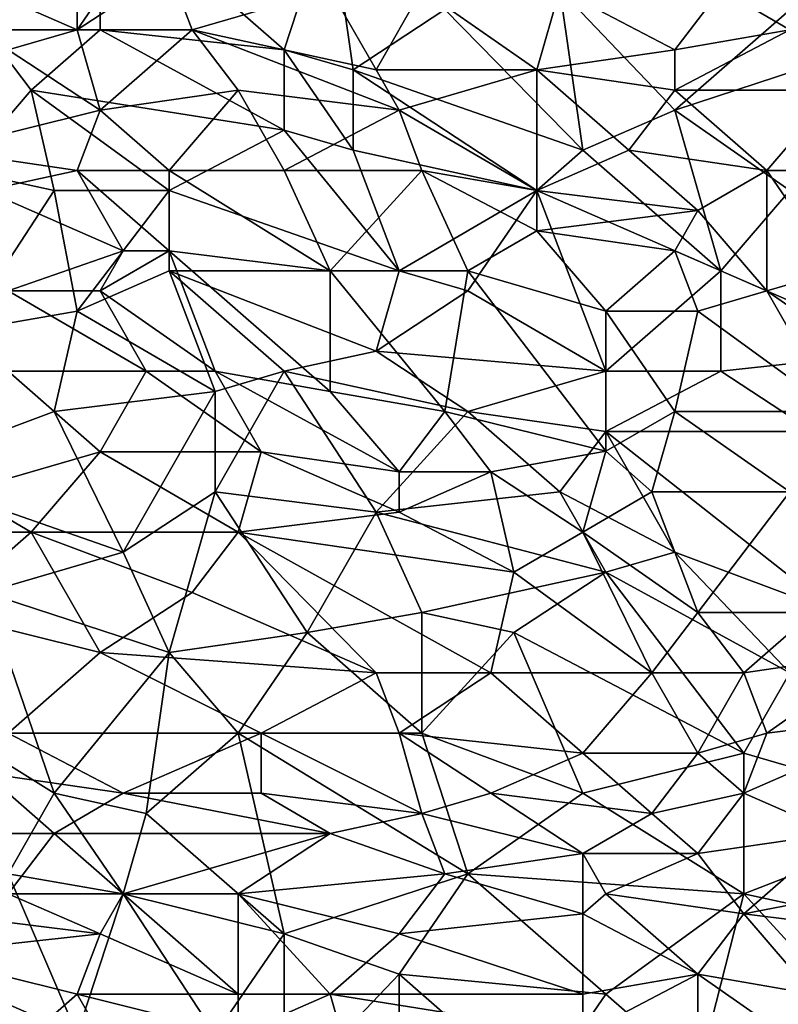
# Model space of a CAD drawing. Extents: x -161 to 11, y -10 to 160.
# Tile 179 of 256: x -0.672 to -0.525, y -0.099 to 0.092. Entities that reach past the tile are written whole.
import ezdxf

# ---------------------------------------------------------------- set-up
doc = ezdxf.new("R2010")
doc.units = 0

msp = doc.modelspace()

# ---------------------------------------------------------------- linework, layer by layer
for points in [[(-0.67903, 0.09044, 0.26583), (-0.67903, 0.10997, 0.26577), (-0.65668, 0.11779, 0.2658)], [(-0.65668, 0.09044, 0.26587), (-0.67903, 0.09044, 0.26583), (-0.65668, 0.11779, 0.2658)], [(-0.62091, 0.08654, 0.26585), (-0.65668, 0.11779, 0.2658), (-0.61197, 0.11388, 0.26586)], [(-0.62091, 0.08654, 0.26585), (-0.65668, 0.09044, 0.26587), (-0.65668, 0.11779, 0.2658)], [(-0.61197, 0.11388, 0.26586), (-0.60749, 0.08263, 0.2658), (-0.62091, 0.08654, 0.26585)], [(-0.58961, 0.09435, 0.26584), (-0.60749, 0.08263, 0.2658), (-0.61197, 0.11388, 0.26586)], [(-0.64326, 0.10216, 0.38549), (-0.64773, 0.10997, 0.38419), (-0.66115, 0.09044, 0.38769)], [(-0.66115, 0.10332, 0.38555), (-0.66115, 0.09044, 0.38769), (-0.64773, 0.10997, 0.38419)], [(-0.66115, 0.09044, 0.38769), (-0.66115, 0.10332, 0.38555), (-0.68797, 0.10216, 0.38616)], [(-0.68797, 0.10216, 0.38616), (-0.67456, 0.08654, 0.38851), (-0.66115, 0.09044, 0.38769)], [(-0.63879, 0.09044, 0.38737), (-0.64326, 0.10216, 0.38549), (-0.66115, 0.09044, 0.38769)], [(-0.61197, 0.09826, 0.38573), (-0.64326, 0.10216, 0.38549), (-0.63879, 0.09044, 0.38737)], [(-0.63879, 0.09044, 0.38737), (-0.60302, 0.08263, 0.38817), (-0.61197, 0.09826, 0.38573)], [(-0.59408, 0.09826, 0.38552), (-0.61197, 0.09826, 0.38573), (-0.60302, 0.08263, 0.38817)], [(-0.57173, 0.08263, 0.38776), (-0.59408, 0.09826, 0.38552), (-0.60302, 0.08263, 0.38817)], [(-0.57173, 0.08263, 0.38776), (-0.56726, 0.09826, 0.3852), (-0.59408, 0.09826, 0.38552)], [(-0.56726, 0.09826, 0.26585), (-0.56278, 0.06701, 0.26566), (-0.58961, 0.09435, 0.26584)], [(-0.56726, 0.09826, 0.3852), (-0.57173, 0.08263, 0.38776), (-0.5449, 0.08654, 0.38694)], [(-0.5449, 0.08654, 0.38694), (-0.53596, 0.09826, 0.385), (-0.56726, 0.09826, 0.3852)], [(-0.5449, 0.07482, 0.26574), (-0.56726, 0.09826, 0.26585), (-0.51807, 0.09826, 0.2659)], [(-0.5449, 0.07482, 0.26574), (-0.56278, 0.06701, 0.26566), (-0.56726, 0.09826, 0.26585)], [(-0.53596, 0.09826, 0.385), (-0.5449, 0.08654, 0.38694), (-0.52254, 0.09044, 0.38618)], [(-0.51807, 0.09826, 0.2659), (-0.50913, 0.08654, 0.26584), (-0.5449, 0.07482, 0.26574)], [(-0.52254, 0.09044, 0.38618), (-0.50913, 0.09826, 0.38486), (-0.53596, 0.09826, 0.385)], [(-0.58961, 0.09435, 0.26584), (-0.56278, 0.06701, 0.26566), (-0.60749, 0.08263, 0.2658)], [(-0.67009, 0.07872, 0.26582), (-0.6835, 0.0631, 0.2657), (-0.67903, 0.09044, 0.26583)], [(-0.65668, 0.09044, 0.26587), (-0.67009, 0.07872, 0.26582), (-0.67903, 0.09044, 0.26583)], [(-0.67456, 0.08654, 0.38851), (-0.65668, 0.07482, 0.39014), (-0.66115, 0.09044, 0.38769)], [(-0.65668, 0.09044, 0.26587), (-0.62091, 0.07091, 0.26576), (-0.67009, 0.07872, 0.26582)], [(-0.66115, 0.09044, 0.38769), (-0.65668, 0.07482, 0.39014), (-0.63879, 0.09044, 0.38737)], [(-0.65668, 0.09044, 0.26587), (-0.62091, 0.08654, 0.26585), (-0.62091, 0.07091, 0.26576)], [(-0.62985, 0.07872, 0.38912), (-0.63879, 0.09044, 0.38737), (-0.65668, 0.07482, 0.39014)], [(-0.59855, 0.07482, 0.3893), (-0.60302, 0.08263, 0.38817), (-0.63879, 0.09044, 0.38737)], [(-0.63879, 0.09044, 0.38737), (-0.62985, 0.07872, 0.38912), (-0.59855, 0.07482, 0.3893)], [(-0.5449, 0.07872, 0.38816), (-0.5136, 0.07872, 0.38796), (-0.52254, 0.09044, 0.38618)], [(-0.52254, 0.09044, 0.38618), (-0.5449, 0.08654, 0.38694), (-0.5449, 0.07872, 0.38816)], [(-0.67456, 0.08654, 0.38851), (-0.68797, 0.06701, 0.39171), (-0.65668, 0.07482, 0.39014)], [(-0.60749, 0.08263, 0.2658), (-0.60749, 0.06701, 0.2657), (-0.62091, 0.08654, 0.26585)], [(-0.60749, 0.06701, 0.2657), (-0.62091, 0.07091, 0.26576), (-0.62091, 0.08654, 0.26585)], [(-0.5449, 0.07872, 0.38816), (-0.5449, 0.08654, 0.38694), (-0.57173, 0.08263, 0.38776)], [(-0.50913, 0.08654, 0.26584), (-0.52254, 0.05919, 0.26556), (-0.5449, 0.07482, 0.26574)], [(-0.60749, 0.08263, 0.2658), (-0.56278, 0.06701, 0.26566), (-0.57173, 0.05919, 0.26557)], [(-0.57173, 0.05919, 0.26557), (-0.60749, 0.06701, 0.2657), (-0.60749, 0.08263, 0.2658)], [(-0.60302, 0.08263, 0.38817), (-0.59855, 0.07482, 0.3893), (-0.57173, 0.08263, 0.38776)], [(-0.59855, 0.07482, 0.3893), (-0.57173, 0.05919, 0.3912), (-0.57173, 0.08263, 0.38776)], [(-0.57173, 0.08263, 0.38776), (-0.55384, 0.06701, 0.38997), (-0.5449, 0.07872, 0.38816)], [(-0.57173, 0.08263, 0.38776), (-0.57173, 0.05919, 0.3912), (-0.55384, 0.06701, 0.38997)], [(-0.66562, 0.05919, 0.26566), (-0.6835, 0.0631, 0.2657), (-0.67009, 0.07872, 0.26582)], [(-0.67009, 0.07872, 0.26582), (-0.62091, 0.07091, 0.26576), (-0.64326, 0.05919, 0.26566)], [(-0.66562, 0.05919, 0.26566), (-0.67009, 0.07872, 0.26582), (-0.64326, 0.05919, 0.26566)], [(-0.64326, 0.0631, 0.39167), (-0.62985, 0.07872, 0.38912), (-0.65668, 0.07482, 0.39014)], [(-0.62091, 0.0631, 0.39131), (-0.62985, 0.07872, 0.38912), (-0.64326, 0.0631, 0.39167)], [(-0.59855, 0.07482, 0.3893), (-0.62985, 0.07872, 0.38912), (-0.62091, 0.0631, 0.39131)], [(-0.5449, 0.07872, 0.38816), (-0.55384, 0.06701, 0.38997), (-0.52702, 0.0631, 0.39032)], [(-0.52702, 0.0631, 0.39032), (-0.5136, 0.07872, 0.38796), (-0.5449, 0.07872, 0.38816)], [(-0.5136, 0.07872, 0.38796), (-0.52702, 0.0631, 0.39032), (-0.49572, 0.0631, 0.39005)], [(-0.66115, 0.0631, 0.39195), (-0.65668, 0.07482, 0.39014), (-0.68797, 0.06701, 0.39171)], [(-0.65668, 0.07482, 0.39014), (-0.66115, 0.0631, 0.39195), (-0.64326, 0.0631, 0.39167)], [(-0.59408, 0.0631, 0.39096), (-0.59855, 0.07482, 0.3893), (-0.62091, 0.0631, 0.39131)], [(-0.57173, 0.05919, 0.3912), (-0.59855, 0.07482, 0.3893), (-0.59408, 0.0631, 0.39096)], [(-0.5449, 0.07482, 0.26574), (-0.53596, 0.04357, 0.26534), (-0.56278, 0.06701, 0.26566)], [(-0.52254, 0.05919, 0.26556), (-0.53596, 0.04357, 0.26534), (-0.5449, 0.07482, 0.26574)], [(-0.62091, 0.07091, 0.26576), (-0.59855, 0.04357, 0.26539), (-0.64326, 0.05919, 0.26566)], [(-0.60749, 0.06701, 0.2657), (-0.59855, 0.04357, 0.26539), (-0.62091, 0.07091, 0.26576)], [(-0.68797, 0.06701, 0.39171), (-0.67903, 0.05919, 0.3927), (-0.66115, 0.0631, 0.39195)], [(-0.57173, 0.05919, 0.26557), (-0.59855, 0.04357, 0.26539), (-0.60749, 0.06701, 0.2657)], [(-0.54043, 0.05529, 0.39146), (-0.55384, 0.06701, 0.38997), (-0.57173, 0.05919, 0.3912)], [(-0.56278, 0.06701, 0.26566), (-0.53596, 0.04357, 0.26534), (-0.57173, 0.05919, 0.26557)], [(-0.54043, 0.05529, 0.39146), (-0.52702, 0.0631, 0.39032), (-0.55384, 0.06701, 0.38997)], [(-0.6835, 0.03185, 0.26542), (-0.6835, 0.0631, 0.2657), (-0.66562, 0.05919, 0.26566)], [(-0.6522, 0.04747, 0.39395), (-0.66115, 0.0631, 0.39195), (-0.67903, 0.05919, 0.3927)], [(-0.64326, 0.04747, 0.3938), (-0.64326, 0.0631, 0.39167), (-0.66115, 0.0631, 0.39195)], [(-0.64326, 0.04747, 0.3938), (-0.66115, 0.0631, 0.39195), (-0.6522, 0.04747, 0.39395)], [(-0.64326, 0.0631, 0.39167), (-0.61197, 0.04357, 0.39381), (-0.62091, 0.0631, 0.39131)], [(-0.61197, 0.04357, 0.39381), (-0.64326, 0.0631, 0.39167), (-0.64326, 0.04747, 0.3938)], [(-0.59408, 0.0631, 0.39096), (-0.62091, 0.0631, 0.39131), (-0.61197, 0.04357, 0.39381)], [(-0.58514, 0.04357, 0.39341), (-0.59408, 0.0631, 0.39096), (-0.61197, 0.04357, 0.39381)], [(-0.57173, 0.05138, 0.39223), (-0.57173, 0.05919, 0.3912), (-0.59408, 0.0631, 0.39096)], [(-0.57173, 0.05138, 0.39223), (-0.59408, 0.0631, 0.39096), (-0.58514, 0.04357, 0.39341)], [(-0.52702, 0.0631, 0.39032), (-0.54043, 0.05529, 0.39146), (-0.52702, 0.03966, 0.39332)], [(-0.52702, 0.0631, 0.39032), (-0.5136, 0.04357, 0.39271), (-0.49572, 0.0631, 0.39005)], [(-0.52702, 0.0631, 0.39032), (-0.52702, 0.03966, 0.39332), (-0.5136, 0.04357, 0.39271)], [(-0.66115, 0.03576, 0.26543), (-0.6835, 0.03185, 0.26542), (-0.66562, 0.05919, 0.26566)], [(-0.67903, 0.05919, 0.3927), (-0.67456, 0.03966, 0.39518), (-0.6522, 0.04747, 0.39395)], [(-0.64326, 0.05919, 0.26566), (-0.66115, 0.03576, 0.26543), (-0.66562, 0.05919, 0.26566)], [(-0.64326, 0.04357, 0.26549), (-0.66115, 0.03576, 0.26543), (-0.64326, 0.05919, 0.26566)], [(-0.59855, 0.04357, 0.26539), (-0.64326, 0.04357, 0.26549), (-0.64326, 0.05919, 0.26566)], [(-0.59855, 0.04357, 0.26539), (-0.57173, 0.05919, 0.26557), (-0.58514, 0.03966, 0.26533)], [(-0.58514, 0.03966, 0.26533), (-0.57173, 0.05919, 0.26557), (-0.55831, 0.02404, 0.26516)], [(-0.57173, 0.05919, 0.3912), (-0.57173, 0.05138, 0.39223), (-0.54043, 0.05529, 0.39146)], [(-0.53596, 0.04357, 0.26534), (-0.55831, 0.02404, 0.26516), (-0.57173, 0.05919, 0.26557)], [(-0.53596, 0.04357, 0.26534), (-0.52254, 0.05919, 0.26556), (-0.50019, 0.02794, 0.26512)], [(-0.5449, 0.04747, 0.39251), (-0.54043, 0.05529, 0.39146), (-0.57173, 0.05138, 0.39223)], [(-0.54043, 0.05529, 0.39146), (-0.5449, 0.04747, 0.39251), (-0.52702, 0.03966, 0.39332)], [(-0.58514, 0.04357, 0.39341), (-0.55831, 0.03576, 0.39406), (-0.57173, 0.05138, 0.39223)], [(-0.5449, 0.04747, 0.39251), (-0.57173, 0.05138, 0.39223), (-0.55831, 0.03576, 0.39406)], [(-0.65668, 0.03966, 0.39499), (-0.6522, 0.04747, 0.39395), (-0.67456, 0.03966, 0.39518)], [(-0.6522, 0.04747, 0.39395), (-0.65668, 0.03966, 0.39499), (-0.64326, 0.04747, 0.3938)], [(-0.63432, 0.02404, 0.39653), (-0.64326, 0.04747, 0.3938), (-0.65668, 0.03966, 0.39499)], [(-0.61197, 0.02013, 0.39666), (-0.61197, 0.04357, 0.39381), (-0.64326, 0.04747, 0.3938)], [(-0.61197, 0.02013, 0.39666), (-0.64326, 0.04747, 0.3938), (-0.63432, 0.02404, 0.39653)], [(-0.55831, 0.03576, 0.39406), (-0.54043, 0.03576, 0.39391), (-0.5449, 0.04747, 0.39251)], [(-0.5449, 0.04747, 0.39251), (-0.54043, 0.03576, 0.39391), (-0.52702, 0.03966, 0.39332)], [(-0.64326, 0.04357, 0.26549), (-0.63432, 0.02013, 0.26526), (-0.66115, 0.03576, 0.26543)], [(-0.64326, 0.04357, 0.26549), (-0.59855, 0.04357, 0.26539), (-0.60302, 0.02794, 0.26524)], [(-0.60302, 0.02794, 0.26524), (-0.62091, 0.02404, 0.26525), (-0.64326, 0.04357, 0.26549)], [(-0.62091, 0.02404, 0.26525), (-0.63432, 0.02013, 0.26526), (-0.64326, 0.04357, 0.26549)], [(-0.61197, 0.04357, 0.39381), (-0.58961, 0.01622, 0.39676), (-0.58514, 0.04357, 0.39341)], [(-0.58961, 0.01622, 0.39676), (-0.61197, 0.04357, 0.39381), (-0.61197, 0.02013, 0.39666)], [(-0.58514, 0.03966, 0.26533), (-0.60302, 0.02794, 0.26524), (-0.59855, 0.04357, 0.26539)], [(-0.58514, 0.04357, 0.39341), (-0.58961, 0.01622, 0.39676), (-0.55831, 0.00849, 0.39727)], [(-0.58514, 0.04357, 0.39341), (-0.55831, 0.00849, 0.39727), (-0.55831, 0.03576, 0.39406)], [(-0.55831, 0.02404, 0.26516), (-0.53596, 0.04357, 0.26534), (-0.53596, 0.02404, 0.26514)], [(-0.50019, 0.02794, 0.26512), (-0.53596, 0.02404, 0.26514), (-0.53596, 0.04357, 0.26534)], [(-0.50466, 0.02404, 0.39493), (-0.5136, 0.04357, 0.39271), (-0.52702, 0.03966, 0.39332)], [(-0.67456, 0.03966, 0.39518), (-0.64773, 0.02404, 0.39676), (-0.65668, 0.03966, 0.39499)], [(-0.67456, 0.03966, 0.39518), (-0.67456, 0.02404, 0.39706), (-0.64773, 0.02404, 0.39676)], [(-0.63432, 0.02404, 0.39653), (-0.65668, 0.03966, 0.39499), (-0.64773, 0.02404, 0.39676)], [(-0.58514, 0.03966, 0.26533), (-0.55831, 0.02404, 0.26516), (-0.60302, 0.02794, 0.26524)], [(-0.5136, 0.01622, 0.39592), (-0.52702, 0.03966, 0.39332), (-0.54043, 0.03576, 0.39391)], [(-0.52702, 0.03966, 0.39332), (-0.5136, 0.01622, 0.39592), (-0.50466, 0.02404, 0.39493)], [(-0.6835, 0.03185, 0.26542), (-0.66115, 0.03576, 0.26543), (-0.66562, 0.01622, 0.26528)], [(-0.63432, 0.02013, 0.26526), (-0.66562, 0.01622, 0.26528), (-0.66115, 0.03576, 0.26543)], [(-0.54043, 0.03576, 0.39391), (-0.55831, 0.03576, 0.39406), (-0.5449, 0.01622, 0.39625)], [(-0.5449, 0.01622, 0.39625), (-0.55831, 0.03576, 0.39406), (-0.55831, 0.00849, 0.39727)], [(-0.5136, 0.01622, 0.39592), (-0.54043, 0.03576, 0.39391), (-0.5449, 0.01622, 0.39625)], [(-0.66562, 0.01622, 0.26528), (-0.69692, 0.00451, 0.26525), (-0.6835, 0.03185, 0.26542)], [(-0.60302, 0.02794, 0.26524), (-0.58514, 0.01622, 0.26514), (-0.62091, 0.02404, 0.26525)], [(-0.60302, 0.02794, 0.26524), (-0.55831, 0.02404, 0.26516), (-0.58514, 0.01622, 0.26514)], [(-0.50019, 0.02794, 0.26512), (-0.51807, 0.01232, 0.26506), (-0.53596, 0.02404, 0.26514)], [(-0.65668, 0.00841, 0.39858), (-0.67456, 0.02404, 0.39706), (-0.6835, 0.0006, 0.39964)], [(-0.67456, 0.02404, 0.39706), (-0.65668, 0.00841, 0.39858), (-0.64773, 0.02404, 0.39676)], [(-0.64773, 0.02404, 0.39676), (-0.65668, 0.00841, 0.39858), (-0.62538, 0.00841, 0.39815)], [(-0.62538, 0.00841, 0.39815), (-0.63432, 0.02404, 0.39653), (-0.64773, 0.02404, 0.39676)], [(-0.59855, 0.00451, 0.39821), (-0.61197, 0.02013, 0.39666), (-0.63432, 0.02404, 0.39653)], [(-0.59855, 0.00451, 0.39821), (-0.63432, 0.02404, 0.39653), (-0.62538, 0.00841, 0.39815)], [(-0.63432, 0.0006, 0.26513), (-0.63432, 0.02013, 0.26526), (-0.62091, 0.02404, 0.26525)], [(-0.60302, -0.00331, 0.26508), (-0.63432, 0.0006, 0.26513), (-0.62091, 0.02404, 0.26525)], [(-0.60302, -0.00331, 0.26508), (-0.62091, 0.02404, 0.26525), (-0.58514, 0.01622, 0.26514)], [(-0.58514, 0.01622, 0.26514), (-0.55831, 0.02404, 0.26516), (-0.55831, 0.01232, 0.26509)], [(-0.53596, 0.02404, 0.26514), (-0.55831, 0.01232, 0.26509), (-0.55831, 0.02404, 0.26516)], [(-0.53596, 0.02404, 0.26514), (-0.51807, 0.01232, 0.26506), (-0.55831, 0.01232, 0.26509)], [(-0.63432, 0.02013, 0.26526), (-0.6522, -0.01112, 0.26514), (-0.66562, 0.01622, 0.26528)], [(-0.63432, 0.0006, 0.26513), (-0.6522, -0.01112, 0.26514), (-0.63432, 0.02013, 0.26526)], [(-0.58961, 0.01622, 0.39676), (-0.61197, 0.02013, 0.39666), (-0.59855, 0.00451, 0.39821)], [(-0.69692, 0.00451, 0.26525), (-0.66562, 0.01622, 0.26528), (-0.6522, -0.01112, 0.26514)], [(-0.56726, 0.0006, 0.26506), (-0.60302, -0.00331, 0.26508), (-0.58514, 0.01622, 0.26514)], [(-0.58961, 0.01622, 0.39676), (-0.59855, 0.00451, 0.39821), (-0.58067, 0.00451, 0.39796)], [(-0.55831, 0.00849, 0.39727), (-0.58961, 0.01622, 0.39676), (-0.58067, 0.00451, 0.39796)], [(-0.55831, 0.01232, 0.26509), (-0.56726, 0.0006, 0.26506), (-0.58514, 0.01622, 0.26514)], [(-0.54937, 0.0006, 0.39804), (-0.5449, 0.01622, 0.39625), (-0.55831, 0.00849, 0.39727)], [(-0.52254, 0.0006, 0.3977), (-0.5449, 0.01622, 0.39625), (-0.54937, 0.0006, 0.39804)], [(-0.52254, 0.0006, 0.3977), (-0.5136, 0.01622, 0.39592), (-0.5449, 0.01622, 0.39625)], [(-0.5449, -0.01112, 0.26505), (-0.56726, 0.0006, 0.26506), (-0.55831, 0.01232, 0.26509)], [(-0.5136, -0.02284, 0.26505), (-0.55831, 0.01232, 0.26509), (-0.51807, 0.01232, 0.26506)], [(-0.5136, -0.02284, 0.26505), (-0.5449, -0.01112, 0.26505), (-0.55831, 0.01232, 0.26509)], [(-0.6835, 0.0006, 0.39964), (-0.67009, -0.00721, 0.40033), (-0.65668, 0.00841, 0.39858)], [(-0.65668, 0.00841, 0.39858), (-0.67009, -0.00721, 0.40033), (-0.62985, -0.00721, 0.39985)], [(-0.62985, -0.00721, 0.39985), (-0.62538, 0.00841, 0.39815), (-0.65668, 0.00841, 0.39858)], [(-0.62538, 0.00841, 0.39815), (-0.62985, -0.00721, 0.39985), (-0.59855, -0.00331, 0.39905)], [(-0.62538, 0.00841, 0.39815), (-0.59855, -0.00331, 0.39905), (-0.59855, 0.00451, 0.39821)], [(-0.56278, -0.00721, 0.39901), (-0.55831, 0.00849, 0.39727), (-0.58067, 0.00451, 0.39796)], [(-0.55831, 0.00849, 0.39727), (-0.56278, -0.00721, 0.39901), (-0.54937, 0.0006, 0.39804)], [(-0.6522, -0.01112, 0.26514), (-0.67903, -0.01893, 0.26515), (-0.69692, 0.00451, 0.26525)], [(-0.58067, 0.00451, 0.39796), (-0.59855, 0.00451, 0.39821), (-0.59855, -0.00331, 0.39905)], [(-0.5762, -0.01503, 0.39994), (-0.58067, 0.00451, 0.39796), (-0.59855, -0.00331, 0.39905)], [(-0.58067, 0.00451, 0.39796), (-0.5762, -0.01503, 0.39994), (-0.56278, -0.00721, 0.39901)], [(-0.67009, -0.00721, 0.40033), (-0.6835, 0.0006, 0.39964), (-0.70139, -0.00721, 0.40052)], [(-0.6522, -0.01112, 0.26514), (-0.63432, 0.0006, 0.26513), (-0.64326, -0.03065, 0.2651)], [(-0.61644, -0.02674, 0.26507), (-0.64326, -0.03065, 0.2651), (-0.63432, 0.0006, 0.26513)], [(-0.63432, 0.0006, 0.26513), (-0.60302, -0.00331, 0.26508), (-0.61644, -0.02674, 0.26507)], [(-0.55831, -0.01503, 0.26504), (-0.60302, -0.00331, 0.26508), (-0.56726, 0.0006, 0.26506)], [(-0.5449, -0.01112, 0.26505), (-0.55831, -0.01503, 0.26504), (-0.56726, 0.0006, 0.26506)], [(-0.54043, -0.02284, 0.40023), (-0.54937, 0.0006, 0.39804), (-0.56278, -0.00721, 0.39901)], [(-0.52254, 0.0006, 0.3977), (-0.54937, 0.0006, 0.39804), (-0.54043, -0.02284, 0.40023)], [(-0.51807, -0.02284, 0.39985), (-0.52254, 0.0006, 0.3977), (-0.54043, -0.02284, 0.40023)], [(-0.5762, -0.01503, 0.39994), (-0.59855, -0.00331, 0.39905), (-0.62985, -0.00721, 0.39985)], [(-0.59408, -0.02284, 0.26507), (-0.61644, -0.02674, 0.26507), (-0.60302, -0.00331, 0.26508)], [(-0.59408, -0.02284, 0.26507), (-0.60302, -0.00331, 0.26508), (-0.55831, -0.01503, 0.26504)], [(-0.70139, -0.00721, 0.40052), (-0.68797, -0.02284, 0.40192), (-0.67009, -0.00721, 0.40033)], [(-0.65668, -0.03065, 0.40234), (-0.67009, -0.00721, 0.40033), (-0.68797, -0.02284, 0.40192)], [(-0.63879, -0.01893, 0.4011), (-0.62985, -0.00721, 0.39985), (-0.67009, -0.00721, 0.40033)], [(-0.63879, -0.01893, 0.4011), (-0.67009, -0.00721, 0.40033), (-0.65668, -0.03065, 0.40234)], [(-0.60302, -0.03456, 0.40208), (-0.62985, -0.00721, 0.39985), (-0.63879, -0.01893, 0.4011)], [(-0.62985, -0.00721, 0.39985), (-0.58067, -0.03456, 0.4018), (-0.5762, -0.01503, 0.39994)], [(-0.58067, -0.03456, 0.4018), (-0.62985, -0.00721, 0.39985), (-0.60302, -0.03456, 0.40208)], [(-0.54937, -0.03456, 0.40141), (-0.56278, -0.00721, 0.39901), (-0.5762, -0.01503, 0.39994)], [(-0.56278, -0.00721, 0.39901), (-0.54937, -0.03456, 0.40141), (-0.54043, -0.02284, 0.40023)], [(-0.6522, -0.01112, 0.26514), (-0.64326, -0.03065, 0.2651), (-0.67903, -0.01893, 0.26515)], [(-0.55831, -0.01503, 0.26504), (-0.5449, -0.01112, 0.26505), (-0.52254, -0.03456, 0.26507)], [(-0.5136, -0.02284, 0.26505), (-0.52254, -0.03456, 0.26507), (-0.5449, -0.01112, 0.26505)], [(-0.59408, -0.02284, 0.26507), (-0.55831, -0.01503, 0.26504), (-0.5762, -0.02674, 0.26506)], [(-0.5762, -0.01503, 0.39994), (-0.58067, -0.03456, 0.4018), (-0.54937, -0.03456, 0.40141)], [(-0.5762, -0.02674, 0.26506), (-0.55831, -0.01503, 0.26504), (-0.53149, -0.05018, 0.26512)], [(-0.52254, -0.03456, 0.26507), (-0.53149, -0.05018, 0.26512), (-0.55831, -0.01503, 0.26504)], [(-0.67903, -0.01893, 0.26515), (-0.66562, -0.05799, 0.2651), (-0.69692, -0.03846, 0.26518)], [(-0.64326, -0.03065, 0.2651), (-0.66562, -0.05799, 0.2651), (-0.67903, -0.01893, 0.26515)], [(-0.60302, -0.03456, 0.40208), (-0.63879, -0.01893, 0.4011), (-0.65668, -0.03065, 0.40234)], [(-0.68797, -0.02284, 0.40192), (-0.67456, -0.04628, 0.4037), (-0.65668, -0.03065, 0.40234)], [(-0.61644, -0.02674, 0.26507), (-0.59408, -0.02284, 0.26507), (-0.59408, -0.04628, 0.26508)], [(-0.59408, -0.04628, 0.26508), (-0.59408, -0.02284, 0.26507), (-0.5762, -0.02674, 0.26506)], [(-0.53149, -0.03456, 0.40109), (-0.54043, -0.02284, 0.40023), (-0.54937, -0.03456, 0.40141)], [(-0.54043, -0.02284, 0.40023), (-0.53149, -0.03456, 0.40109), (-0.51807, -0.02284, 0.39985)], [(-0.53149, -0.03456, 0.40109), (-0.50466, -0.03065, 0.40022), (-0.51807, -0.02284, 0.39985)], [(-0.62985, -0.04628, 0.2651), (-0.64326, -0.03065, 0.2651), (-0.61644, -0.02674, 0.26507)], [(-0.59408, -0.04628, 0.26508), (-0.62985, -0.04628, 0.2651), (-0.61644, -0.02674, 0.26507)], [(-0.59408, -0.04628, 0.26508), (-0.5762, -0.02674, 0.26506), (-0.56278, -0.05799, 0.26508)], [(-0.56278, -0.05799, 0.26508), (-0.5762, -0.02674, 0.26506), (-0.53149, -0.05018, 0.26512)], [(-0.62538, -0.04628, 0.40324), (-0.65668, -0.03065, 0.40234), (-0.67456, -0.04628, 0.4037)], [(-0.64326, -0.03065, 0.2651), (-0.64773, -0.0619, 0.26505), (-0.66562, -0.05799, 0.2651)], [(-0.65668, -0.03065, 0.40234), (-0.62538, -0.04628, 0.40324), (-0.60302, -0.03456, 0.40208)], [(-0.62985, -0.04628, 0.2651), (-0.64773, -0.0619, 0.26505), (-0.64326, -0.03065, 0.2651)], [(-0.50466, -0.03065, 0.40022), (-0.53149, -0.03456, 0.40109), (-0.52702, -0.04628, 0.40186)], [(-0.52702, -0.04628, 0.40186), (-0.49572, -0.04237, 0.40084), (-0.50466, -0.03065, 0.40022)], [(-0.62538, -0.04628, 0.40324), (-0.59855, -0.04628, 0.40294), (-0.60302, -0.03456, 0.40208)], [(-0.58067, -0.03456, 0.4018), (-0.60302, -0.03456, 0.40208), (-0.59855, -0.04628, 0.40294)], [(-0.59855, -0.04628, 0.40294), (-0.56278, -0.05018, 0.40277), (-0.58067, -0.03456, 0.4018)], [(-0.56278, -0.05018, 0.40277), (-0.54937, -0.03456, 0.40141), (-0.58067, -0.03456, 0.4018)], [(-0.54043, -0.05018, 0.4024), (-0.54937, -0.03456, 0.40141), (-0.56278, -0.05018, 0.40277)], [(-0.54937, -0.03456, 0.40141), (-0.54043, -0.05018, 0.4024), (-0.53149, -0.03456, 0.40109)], [(-0.52702, -0.04628, 0.40186), (-0.53149, -0.03456, 0.40109), (-0.54043, -0.05018, 0.4024)], [(-0.53149, -0.05018, 0.26512), (-0.52254, -0.03456, 0.26507), (-0.49125, -0.0619, 0.26515)], [(-0.66562, -0.05799, 0.2651), (-0.67456, -0.07362, 0.26508), (-0.69692, -0.03846, 0.26518)], [(-0.52702, -0.04628, 0.40186), (-0.53149, -0.05799, 0.40268), (-0.49572, -0.04237, 0.40084)], [(-0.5136, -0.06581, 0.40259), (-0.49572, -0.04237, 0.40084), (-0.53149, -0.05799, 0.40268)], [(-0.6522, -0.05799, 0.40428), (-0.67456, -0.04628, 0.4037), (-0.67903, -0.05409, 0.40427)], [(-0.67456, -0.04628, 0.4037), (-0.6522, -0.05799, 0.40428), (-0.62538, -0.04628, 0.40324)], [(-0.62538, -0.05799, 0.40401), (-0.62538, -0.04628, 0.40324), (-0.6522, -0.05799, 0.40428)], [(-0.62985, -0.04628, 0.2651), (-0.62091, -0.08534, 0.265), (-0.64773, -0.0619, 0.26505)], [(-0.62985, -0.04628, 0.2651), (-0.59408, -0.04628, 0.26508), (-0.58514, -0.07362, 0.26503)], [(-0.58514, -0.07362, 0.26503), (-0.62091, -0.08534, 0.265), (-0.62985, -0.04628, 0.2651)], [(-0.59408, -0.0619, 0.40387), (-0.59855, -0.04628, 0.40294), (-0.62538, -0.04628, 0.40324)], [(-0.62538, -0.04628, 0.40324), (-0.62538, -0.05799, 0.40401), (-0.59408, -0.0619, 0.40387)], [(-0.58067, -0.05799, 0.40349), (-0.56278, -0.05018, 0.40277), (-0.59855, -0.04628, 0.40294)], [(-0.59855, -0.04628, 0.40294), (-0.59408, -0.0619, 0.40387), (-0.58067, -0.05799, 0.40349)], [(-0.56278, -0.05799, 0.26508), (-0.58514, -0.07362, 0.26503), (-0.59408, -0.04628, 0.26508)], [(-0.54043, -0.05018, 0.4024), (-0.53149, -0.05799, 0.40268), (-0.52702, -0.04628, 0.40186)], [(-0.54937, -0.0619, 0.40325), (-0.56278, -0.05018, 0.40277), (-0.58067, -0.05799, 0.40349)], [(-0.56278, -0.05799, 0.26508), (-0.53149, -0.05018, 0.26512), (-0.53149, -0.07753, 0.26512)], [(-0.56278, -0.05018, 0.40277), (-0.54937, -0.0619, 0.40325), (-0.54043, -0.05018, 0.4024)], [(-0.54043, -0.05018, 0.4024), (-0.54937, -0.0619, 0.40325), (-0.53149, -0.05799, 0.40268)], [(-0.53149, -0.07753, 0.26512), (-0.53149, -0.05018, 0.26512), (-0.49125, -0.0619, 0.26515)], [(-0.66562, -0.06581, 0.40481), (-0.67903, -0.05409, 0.40427), (-0.6835, -0.06581, 0.40493)], [(-0.67903, -0.05409, 0.40427), (-0.66562, -0.06581, 0.40481), (-0.6522, -0.05799, 0.40428)], [(-0.66562, -0.05799, 0.2651), (-0.6522, -0.07753, 0.26502), (-0.67456, -0.07362, 0.26508)], [(-0.66562, -0.06581, 0.40481), (-0.61197, -0.06581, 0.40426), (-0.6522, -0.05799, 0.40428)], [(-0.64773, -0.0619, 0.26505), (-0.6522, -0.07753, 0.26502), (-0.66562, -0.05799, 0.2651)], [(-0.6522, -0.05799, 0.40428), (-0.61197, -0.06581, 0.40426), (-0.62538, -0.05799, 0.40401)], [(-0.61197, -0.06581, 0.40426), (-0.59408, -0.0619, 0.40387), (-0.62538, -0.05799, 0.40401)], [(-0.56278, -0.06971, 0.40382), (-0.58067, -0.05799, 0.40349), (-0.59408, -0.0619, 0.40387)], [(-0.58514, -0.07362, 0.26503), (-0.56278, -0.05799, 0.26508), (-0.53149, -0.07753, 0.26512)], [(-0.58067, -0.05799, 0.40349), (-0.56278, -0.06971, 0.40382), (-0.54937, -0.0619, 0.40325)], [(-0.54043, -0.06971, 0.40341), (-0.53149, -0.05799, 0.40268), (-0.54937, -0.0619, 0.40325)], [(-0.53149, -0.05799, 0.40268), (-0.54043, -0.06971, 0.40341), (-0.5136, -0.06581, 0.40259)], [(-0.62091, -0.08534, 0.265), (-0.6522, -0.07753, 0.26502), (-0.64773, -0.0619, 0.26505)], [(-0.58961, -0.07362, 0.40431), (-0.59408, -0.0619, 0.40387), (-0.61197, -0.06581, 0.40426)], [(-0.59408, -0.0619, 0.40387), (-0.58961, -0.07362, 0.40431), (-0.56278, -0.06971, 0.40382)], [(-0.54043, -0.06971, 0.40341), (-0.54937, -0.0619, 0.40325), (-0.56278, -0.06971, 0.40382)], [(-0.49572, -0.08534, 0.26517), (-0.53149, -0.07753, 0.26512), (-0.49125, -0.0619, 0.26515)], [(-0.66562, -0.06581, 0.40481), (-0.6835, -0.06581, 0.40493), (-0.67456, -0.07753, 0.40532)], [(-0.6522, -0.07753, 0.4051), (-0.66562, -0.06581, 0.40481), (-0.67456, -0.07753, 0.40532)], [(-0.6522, -0.07753, 0.4051), (-0.61197, -0.06581, 0.40426), (-0.66562, -0.06581, 0.40481)], [(-0.62985, -0.07753, 0.40485), (-0.61197, -0.06581, 0.40426), (-0.6522, -0.07753, 0.4051)], [(-0.62985, -0.07753, 0.40485), (-0.58961, -0.07362, 0.40431), (-0.61197, -0.06581, 0.40426)], [(-0.5136, -0.06581, 0.40259), (-0.54043, -0.06971, 0.40341), (-0.53149, -0.08143, 0.40359)], [(-0.53149, -0.08143, 0.40359), (-0.49125, -0.07362, 0.40224), (-0.5136, -0.06581, 0.40259)], [(-0.56278, -0.08143, 0.40419), (-0.56278, -0.06971, 0.40382), (-0.58961, -0.07362, 0.40431)], [(-0.54043, -0.06971, 0.40341), (-0.56278, -0.06971, 0.40382), (-0.55831, -0.07753, 0.40402)], [(-0.56278, -0.06971, 0.40382), (-0.56278, -0.08143, 0.40419), (-0.55831, -0.07753, 0.40402)], [(-0.55831, -0.07753, 0.40402), (-0.53149, -0.08143, 0.40359), (-0.54043, -0.06971, 0.40341)], [(-0.66115, -0.10487, 0.26501), (-0.69692, -0.08924, 0.2651), (-0.67456, -0.07362, 0.26508)], [(-0.66115, -0.10487, 0.26501), (-0.67456, -0.07362, 0.26508), (-0.6522, -0.07753, 0.26502)], [(-0.59855, -0.08534, 0.4047), (-0.58961, -0.07362, 0.40431), (-0.62985, -0.07753, 0.40485)], [(-0.62091, -0.08534, 0.265), (-0.58514, -0.07362, 0.26503), (-0.59855, -0.09315, 0.265)], [(-0.58961, -0.07362, 0.40431), (-0.59855, -0.08534, 0.4047), (-0.56278, -0.08143, 0.40419)], [(-0.59855, -0.09315, 0.265), (-0.58514, -0.07362, 0.26503), (-0.55831, -0.09706, 0.26507)], [(-0.55831, -0.09706, 0.26507), (-0.58514, -0.07362, 0.26503), (-0.53149, -0.07753, 0.26512)], [(-0.50019, -0.08534, 0.40281), (-0.49125, -0.07362, 0.40224), (-0.53149, -0.08143, 0.40359)], [(-0.65668, -0.08534, 0.40533), (-0.67456, -0.07753, 0.40532), (-0.68797, -0.08143, 0.40553)], [(-0.67456, -0.07753, 0.40532), (-0.65668, -0.08534, 0.40533), (-0.6522, -0.07753, 0.4051)], [(-0.63432, -0.10487, 0.26498), (-0.66115, -0.10487, 0.26501), (-0.6522, -0.07753, 0.26502)], [(-0.62985, -0.09706, 0.40518), (-0.6522, -0.07753, 0.4051), (-0.65668, -0.08534, 0.40533)], [(-0.63432, -0.10487, 0.26498), (-0.6522, -0.07753, 0.26502), (-0.62091, -0.08534, 0.265)], [(-0.6522, -0.07753, 0.4051), (-0.62985, -0.09706, 0.40518), (-0.62985, -0.07753, 0.40485)], [(-0.62985, -0.07753, 0.40485), (-0.61197, -0.09706, 0.40501), (-0.59855, -0.08534, 0.4047)], [(-0.62985, -0.07753, 0.40485), (-0.62985, -0.09706, 0.40518), (-0.61197, -0.09706, 0.40501)], [(-0.54043, -0.09315, 0.40401), (-0.55831, -0.07753, 0.40402), (-0.56278, -0.08143, 0.40419)], [(-0.54043, -0.09315, 0.40401), (-0.53149, -0.08143, 0.40359), (-0.55831, -0.07753, 0.40402)], [(-0.55831, -0.09706, 0.26507), (-0.53149, -0.07753, 0.26512), (-0.54043, -0.11268, 0.26514)], [(-0.5136, -0.09706, 0.26516), (-0.54043, -0.11268, 0.26514), (-0.53149, -0.07753, 0.26512)], [(-0.5136, -0.09706, 0.26516), (-0.53149, -0.07753, 0.26512), (-0.49572, -0.08534, 0.26517)], [(-0.68797, -0.08143, 0.40553), (-0.69244, -0.08924, 0.40573), (-0.65668, -0.08534, 0.40533)], [(-0.56278, -0.09706, 0.40444), (-0.56278, -0.08143, 0.40419), (-0.59855, -0.08534, 0.4047)], [(-0.54043, -0.09315, 0.40401), (-0.56278, -0.08143, 0.40419), (-0.56278, -0.09706, 0.40444)], [(-0.53149, -0.08143, 0.40359), (-0.54043, -0.09315, 0.40401), (-0.51807, -0.09706, 0.40349)], [(-0.50019, -0.08534, 0.40281), (-0.53149, -0.08143, 0.40359), (-0.51807, -0.09706, 0.40349)], [(-0.66115, -0.09706, 0.40555), (-0.65668, -0.08534, 0.40533), (-0.69244, -0.08924, 0.40573)], [(-0.62985, -0.09706, 0.40518), (-0.65668, -0.08534, 0.40533), (-0.66115, -0.09706, 0.40555)], [(-0.63432, -0.10487, 0.26498), (-0.62091, -0.08534, 0.265), (-0.62091, -0.11659, 0.26498)], [(-0.59855, -0.09315, 0.265), (-0.62091, -0.11659, 0.26498), (-0.62091, -0.08534, 0.265)], [(-0.61197, -0.09706, 0.40501), (-0.56278, -0.09706, 0.40444), (-0.59855, -0.08534, 0.4047)], [(-0.69244, -0.11659, 0.26509), (-0.69692, -0.08924, 0.2651), (-0.66115, -0.10487, 0.26501)], [(-0.66115, -0.09706, 0.40555), (-0.69244, -0.08924, 0.40573), (-0.67009, -0.10487, 0.40567)], [(-0.67009, -0.10487, 0.40567), (-0.69244, -0.08924, 0.40573), (-0.68797, -0.10487, 0.40584)], [(-0.59855, -0.09315, 0.265), (-0.59855, -0.12049, 0.26501), (-0.62091, -0.11659, 0.26498)], [(-0.57173, -0.11659, 0.26507), (-0.59855, -0.09315, 0.265), (-0.55831, -0.09706, 0.26507)], [(-0.59855, -0.09315, 0.265), (-0.57173, -0.11659, 0.26507), (-0.59855, -0.12049, 0.26501)], [(-0.56278, -0.10487, 0.40446), (-0.54043, -0.09315, 0.40401), (-0.56278, -0.09706, 0.40444)], [(-0.54043, -0.10878, 0.40402), (-0.54043, -0.09315, 0.40401), (-0.56278, -0.10487, 0.40446)], [(-0.51807, -0.10878, 0.40345), (-0.51807, -0.09706, 0.40349), (-0.54043, -0.09315, 0.40401)], [(-0.51807, -0.10878, 0.40345), (-0.54043, -0.09315, 0.40401), (-0.54043, -0.10878, 0.40402)], [(-0.6522, -0.11268, 0.40544), (-0.66115, -0.09706, 0.40555), (-0.67009, -0.10487, 0.40567)], [(-0.62985, -0.10487, 0.40522), (-0.62985, -0.09706, 0.40518), (-0.66115, -0.09706, 0.40555)], [(-0.62985, -0.10487, 0.40522), (-0.66115, -0.09706, 0.40555), (-0.6522, -0.11268, 0.40544)], [(-0.62985, -0.10487, 0.40522), (-0.61197, -0.09706, 0.40501), (-0.62985, -0.09706, 0.40518)], [(-0.60749, -0.11268, 0.40493), (-0.61197, -0.09706, 0.40501), (-0.62985, -0.10487, 0.40522)], [(-0.56278, -0.10487, 0.40446), (-0.56278, -0.09706, 0.40444), (-0.61197, -0.09706, 0.40501)], [(-0.56278, -0.10487, 0.40446), (-0.61197, -0.09706, 0.40501), (-0.60749, -0.11268, 0.40493)], [(-0.57173, -0.11659, 0.26507), (-0.55831, -0.09706, 0.26507), (-0.54043, -0.11268, 0.26514)], [(-0.54043, -0.11268, 0.26514), (-0.5136, -0.09706, 0.26516), (-0.51807, -0.13221, 0.26521)]]:
    msp.add_3dface(points)

doc.saveas('drawing.dxf')
